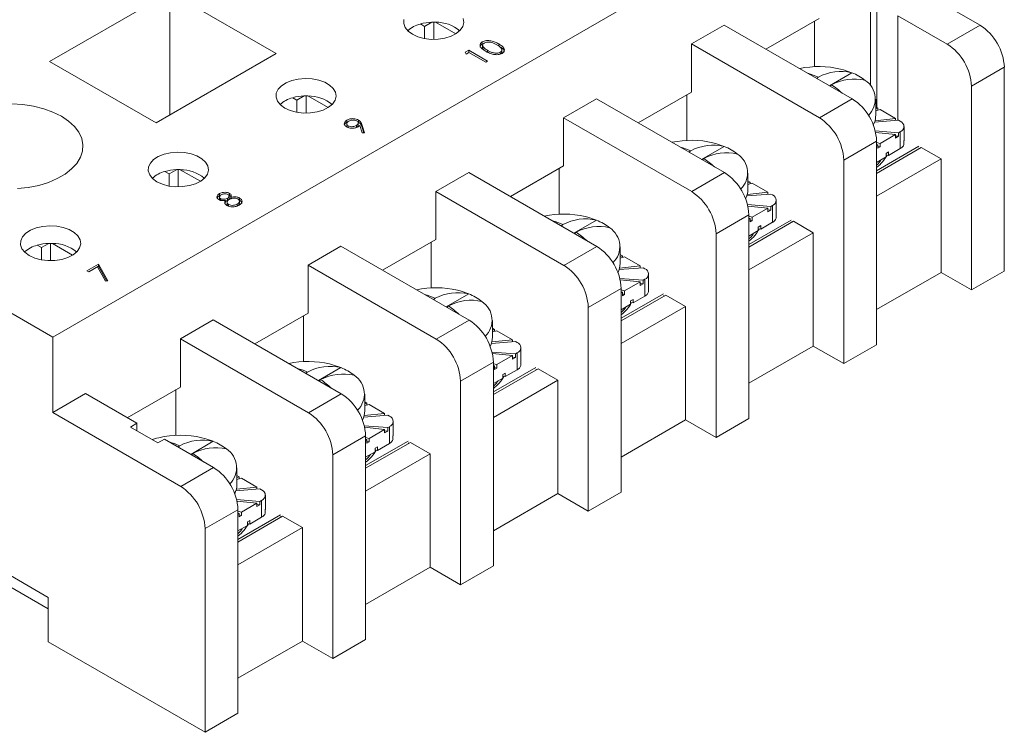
# Model space of a CAD drawing. Header units: inches. Extents: x 0.09 to 9.04, y 0 to 5.41.
# Tile 2 of 19: x 0.86 to 2.38, y 0 to 1.11. Entities that reach past the tile are written whole.
import ezdxf

# ---------------------------------------------------------------- set-up
doc = ezdxf.new("R2010")
doc.units = ezdxf.units.IN
doc.header["$MEASUREMENT"] = 0

msp = doc.modelspace()

# ---------------------------------------------------------------- linework, layer by layer
at = {"color": 7, "linetype": 'Continuous', "lineweight": 15}
for p, q in [((0.9096, 0.6168), (2.1485, 1.332)), ((2.347, 1.1004), (2.1485, 1.215)), ((1.0911, 1.1516), (0.9049, 1.0441)), ((1.2561, 1.0563), (1.0911, 1.1516)), ((1.0911, 0.9611), (1.0911, 1.1516)), ((2.1872, 0.9725), (2.1872, 1.1453)), ((2.1773, 1.0067), (2.1773, 1.1396)), ((2.2197, 1.1151), (2.2197, 0.9529)), ((2.296, 1.071), (2.2197, 1.1151)), ((1.4862, 1.0985), (1.4797, 1.1023)), ((1.4974, 1.105), (1.4862, 1.0985)), ((1.5003, 1.105), (1.5003, 1.0784)), ((1.5345, 1.087), (1.5032, 1.105)), ((1.8996, 1.0713), (1.9505, 1.1007)), ((1.9505, 1.1007), (2.149, 0.9861)), ((2.0976, 1.111), (2.0151, 1.0634)), ((2.0905, 1.1069), (2.0905, 1.0361)), ((2.296, 1.071), (2.347, 1.1004)), ((1.4862, 1.0985), (1.4862, 1.0796)), ((1.5755, 1.0712), (1.5755, 1.0745)), ((1.5755, 1.0712), (1.5779, 1.0723)), ((1.5761, 1.0696), (1.5761, 1.0655)), ((1.601, 1.0682), (1.601, 1.0714)), ((1.8996, 0.9967), (1.8996, 1.0713)), ((2.0981, 0.9567), (1.8996, 1.0713)), ((1.0699, 0.9488), (1.2561, 1.0563)), ((1.5491, 1.0584), (1.5545, 1.0615)), ((1.5504, 1.0557), (1.5491, 1.0584)), ((1.5503, 1.0558), (1.5545, 1.0582)), ((1.5549, 1.0583), (1.5504, 1.0557)), ((1.5545, 1.0615), (1.5838, 1.0446)), ((1.5545, 1.0582), (1.5545, 1.0615)), ((1.5545, 1.0582), (1.5547, 1.0581)), ((1.5811, 1.0431), (1.5549, 1.0583)), ((1.5837, 1.0582), (1.5837, 1.0615)), ((1.6033, 1.0553), (1.6033, 1.0585)), ((1.6059, 1.0585), (1.6059, 1.0625)), ((0.9049, 1.0441), (1.0699, 0.9488)), ((1.5838, 1.0446), (1.5811, 1.0431)), ((2.1485, 1.0267), (2.1135, 1.0066)), ((2.3847, 1.0351), (2.3338, 1.0057)), ((2.3847, 0.7193), (2.3847, 1.0351)), ((1.8996, 0.9967), (1.8171, 0.9491)), ((1.8925, 0.9926), (1.8925, 0.9218)), ((2.3338, 0.69), (2.3338, 1.0057)), ((1.2882, 0.9842), (1.2817, 0.988)), ((1.2994, 0.9907), (1.2882, 0.9842)), ((1.2882, 0.9842), (1.2882, 0.9653)), ((1.3023, 0.9907), (1.3023, 0.9641)), ((1.3365, 0.9727), (1.3052, 0.9907)), ((1.7016, 0.957), (1.7525, 0.9864)), ((1.7525, 0.9864), (1.951, 0.8718)), ((2.0981, 0.9567), (2.149, 0.9861)), ((2.1853, 0.9597), (2.1853, 0.9855)), ((2.1887, 0.9716), (2.1853, 0.9736)), ((2.1887, 0.9716), (2.1853, 0.9705)), ((2.192, 0.9696), (2.1853, 0.9678)), ((2.1887, 0.9716), (2.1887, 0.9687)), ((2.2162, 0.9557), (2.192, 0.9696)), ((0.9096, 0.6168), (0.3298, 0.9516)), ((1.3656, 0.9501), (1.3656, 0.9533)), ((1.3656, 0.9479), (1.3656, 0.9439)), ((1.3826, 0.9506), (1.3837, 0.9501)), ((1.3833, 0.945), (1.3833, 0.9491)), ((1.3837, 0.9501), (1.3837, 0.9534)), ((1.3889, 0.9465), (1.3931, 0.9337)), ((1.3889, 0.9432), (1.3889, 0.9465)), ((1.7016, 0.8824), (1.7016, 0.957)), ((1.9001, 0.8424), (1.7016, 0.957)), ((2.2208, 0.953), (2.1837, 0.9501)), ((2.2162, 0.9557), (2.1843, 0.9524)), ((2.2162, 0.9557), (2.2162, 0.9527)), ((2.2234, 0.9515), (2.2208, 0.953)), ((1.3678, 0.9411), (1.3678, 0.9444)), ((1.3804, 0.9417), (1.3804, 0.945)), ((1.3895, 0.9333), (1.3858, 0.9449)), ((1.3889, 0.9432), (1.392, 0.9336)), ((1.3931, 0.9337), (1.3895, 0.9333)), ((2.2208, 0.9337), (2.1845, 0.9365)), ((2.2162, 0.931), (2.1851, 0.9342)), ((2.192, 0.917), (2.2162, 0.931)), ((2.2162, 0.931), (2.2162, 0.9255)), ((2.2208, 0.9337), (2.2234, 0.9352)), ((2.2208, 0.9337), (2.2208, 0.9282)), ((2.2234, 0.9091), (2.2234, 0.9352)), ((2.2293, 0.9227), (2.2293, 0.9433)), ((2.1867, 0.9208), (2.1358, 0.8914)), ((2.1867, 0.6051), (2.1867, 0.9208)), ((2.192, 0.917), (2.1867, 0.9185)), ((2.1887, 0.9151), (2.1867, 0.9157)), ((2.192, 0.917), (2.192, 0.9116)), ((2.2162, 0.9286), (2.2208, 0.9282)), ((2.2208, 0.9282), (2.2162, 0.9255)), ((2.2291, 0.921), (2.2291, 0.9156)), ((1.9505, 0.9125), (1.9155, 0.8923)), ((2.1867, 0.914), (2.1887, 0.9151)), ((2.2524, 0.9127), (2.1867, 0.8748)), ((2.1867, 0.8707), (2.256, 0.9107)), ((2.1887, 0.9151), (2.1887, 0.9097)), ((2.1887, 0.9125), (2.192, 0.9116)), ((2.192, 0.9116), (2.1887, 0.9097)), ((2.2014, 0.9017), (2.2052, 0.904)), ((2.2014, 0.9017), (2.2014, 0.8963)), ((2.2052, 0.8985), (2.2234, 0.9091)), ((2.2052, 0.904), (2.2052, 0.8985)), ((2.2524, 0.91), (2.2536, 0.9093)), ((2.256, 0.9107), (2.2866, 0.893)), ((2.1358, 0.5757), (2.1358, 0.8914)), ((2.1867, 0.8878), (2.2014, 0.8963)), ((2.2866, 0.893), (2.1867, 0.8353)), ((2.2014, 0.8992), (2.2052, 0.8985)), ((2.2866, 0.7172), (2.2866, 0.893)), ((1.0902, 0.8699), (1.0837, 0.8737)), ((1.1014, 0.8764), (1.0902, 0.8699)), ((1.1043, 0.8764), (1.1043, 0.8498)), ((1.1385, 0.8584), (1.1073, 0.8764)), ((1.5036, 0.8427), (1.5545, 0.8721)), ((1.5545, 0.8721), (1.753, 0.7575)), ((1.7016, 0.8824), (1.6191, 0.8348)), ((1.6945, 0.8783), (1.6945, 0.8075)), ((1.9001, 0.8424), (1.951, 0.8718)), ((1.9873, 0.8454), (1.9873, 0.8712)), ((1.0902, 0.8699), (1.0902, 0.851)), ((1.9907, 0.8573), (1.9873, 0.8593)), ((1.9907, 0.8573), (1.9873, 0.8562)), ((1.994, 0.8554), (1.9873, 0.8535)), ((1.9907, 0.8573), (1.9907, 0.8544)), ((2.0182, 0.8414), (1.994, 0.8554)), ((1.1839, 0.8364), (1.1839, 0.8397)), ((1.5036, 0.7681), (1.5036, 0.8427)), ((1.7021, 0.7281), (1.5036, 0.8427)), ((2.0182, 0.8414), (1.9864, 0.8381)), ((2.0182, 0.8414), (2.0182, 0.8384)), ((1.168, 0.836), (1.168, 0.8393)), ((1.168, 0.836), (1.17, 0.8367)), ((1.168, 0.8342), (1.168, 0.8301)), ((1.1696, 0.8282), (1.1696, 0.8315)), ((1.1774, 0.8256), (1.1774, 0.8289)), ((1.18, 0.8263), (1.18, 0.8222)), ((1.1804, 0.8288), (1.1804, 0.8321)), ((1.1825, 0.8369), (1.1839, 0.8364)), ((1.183, 0.8318), (1.183, 0.8359)), ((1.1859, 0.8305), (1.1859, 0.8337)), ((1.1981, 0.8298), (1.1993, 0.8293)), ((1.1991, 0.8238), (1.1991, 0.8279)), ((1.1993, 0.8293), (1.1993, 0.8325)), ((2.0228, 0.8387), (1.9857, 0.8358)), ((2.0255, 0.8372), (2.0228, 0.8387)), ((2.0313, 0.8084), (2.0313, 0.8291)), ((1.1824, 0.8191), (1.1824, 0.8224)), ((1.1956, 0.8199), (1.1956, 0.8232)), ((2.0228, 0.8194), (1.9865, 0.8222)), ((2.0182, 0.8167), (1.9871, 0.8199)), ((1.994, 0.8028), (2.0182, 0.8167)), ((2.0182, 0.8167), (2.0182, 0.8112)), ((2.0182, 0.8143), (2.0228, 0.8139)), ((2.0228, 0.8139), (2.0182, 0.8112)), ((2.0228, 0.8194), (2.0255, 0.8209)), ((2.0228, 0.8194), (2.0228, 0.8139)), ((2.0255, 0.7948), (2.0255, 0.8209)), ((1.7525, 0.7982), (1.7175, 0.778)), ((1.9887, 0.8065), (1.9378, 0.7771)), ((1.9887, 0.4908), (1.9887, 0.8065)), ((1.994, 0.8028), (1.9887, 0.8042)), ((1.9907, 0.8008), (1.9887, 0.8014)), ((1.9887, 0.7997), (1.9907, 0.8008)), ((2.0545, 0.7984), (1.9887, 0.7605)), ((1.9887, 0.7564), (2.058, 0.7964)), ((1.9907, 0.8008), (1.9907, 0.7954)), ((1.9907, 0.7982), (1.994, 0.7973)), ((1.994, 0.7973), (1.9907, 0.7954)), ((1.994, 0.8028), (1.994, 0.7973)), ((2.0072, 0.7842), (2.0255, 0.7948)), ((2.0311, 0.8067), (2.0311, 0.8013)), ((2.0545, 0.7957), (2.0556, 0.795)), ((2.058, 0.7964), (2.0886, 0.7787)), ((1.9887, 0.7735), (2.0034, 0.782)), ((2.0886, 0.7787), (1.9887, 0.721)), ((2.0034, 0.7874), (2.0072, 0.7897)), ((2.0034, 0.7874), (2.0034, 0.782)), ((2.0034, 0.7849), (2.0072, 0.7842)), ((2.0072, 0.7897), (2.0072, 0.7842)), ((2.0886, 0.6029), (2.0886, 0.7787)), ((1.5036, 0.7681), (1.4211, 0.7205)), ((1.4965, 0.764), (1.4965, 0.6932)), ((1.9378, 0.4614), (1.9378, 0.7771)), ((0.8922, 0.7556), (0.8857, 0.7594)), ((0.9034, 0.7621), (0.8922, 0.7556)), ((0.8922, 0.7556), (0.8922, 0.7368)), ((0.9063, 0.7621), (0.9063, 0.7355)), ((0.9405, 0.7441), (0.9093, 0.7621)), ((1.3056, 0.7284), (1.3565, 0.7578)), ((1.3565, 0.7578), (1.555, 0.6432)), ((1.7021, 0.7281), (1.753, 0.7575)), ((1.7893, 0.7311), (1.7893, 0.7569)), ((1.7927, 0.743), (1.7893, 0.745)), ((1.7927, 0.743), (1.7893, 0.7419)), ((1.7961, 0.7411), (1.7893, 0.7392)), ((1.7927, 0.743), (1.7927, 0.7401)), ((1.8202, 0.7271), (1.7961, 0.7411)), ((0.9626, 0.7198), (0.9806, 0.7302)), ((0.9656, 0.7181), (0.9626, 0.7198)), ((0.9654, 0.7182), (0.9806, 0.7269)), ((0.9792, 0.7259), (0.9656, 0.7181)), ((0.9917, 0.7034), (0.9792, 0.7259)), ((0.9806, 0.7302), (0.9952, 0.704)), ((0.9806, 0.7269), (0.9806, 0.7302)), ((0.9806, 0.7269), (0.9935, 0.7037)), ((1.3056, 0.6538), (1.3056, 0.7284)), ((1.5041, 0.6138), (1.3056, 0.7284)), ((1.8248, 0.7244), (1.7877, 0.7215)), ((1.8202, 0.7271), (1.7884, 0.7238)), ((1.8202, 0.7271), (1.8202, 0.7241)), ((1.8275, 0.7229), (1.8248, 0.7244)), ((2.3338, 0.69), (2.3847, 0.7193)), ((0.9952, 0.704), (0.9917, 0.7034)), ((1.8248, 0.7051), (1.7885, 0.7079)), ((1.8202, 0.7024), (1.7891, 0.7056)), ((1.7961, 0.6885), (1.8202, 0.7024)), ((1.8202, 0.7024), (1.8202, 0.6969)), ((1.8248, 0.7051), (1.8275, 0.7066)), ((1.8248, 0.7051), (1.8248, 0.6996)), ((1.8275, 0.6805), (1.8275, 0.7066)), ((1.8333, 0.6941), (1.8333, 0.7148)), ((2.2866, 0.7172), (2.1867, 0.6595)), ((2.3338, 0.69), (2.2866, 0.7172)), ((1.7907, 0.6922), (1.7398, 0.6628)), ((1.7907, 0.3765), (1.7907, 0.6922)), ((1.7961, 0.6885), (1.7907, 0.6899)), ((1.7927, 0.6865), (1.7907, 0.6871)), ((1.7961, 0.6885), (1.7961, 0.683)), ((1.8202, 0.7), (1.8248, 0.6996)), ((1.8248, 0.6996), (1.8202, 0.6969)), ((1.8331, 0.6924), (1.8331, 0.687)), ((1.5545, 0.6839), (1.5195, 0.6637)), ((1.7907, 0.6854), (1.7927, 0.6865)), ((1.8565, 0.6841), (1.7907, 0.6462)), ((1.7907, 0.6421), (1.86, 0.6821)), ((1.7927, 0.6865), (1.7927, 0.6811)), ((1.7927, 0.684), (1.7961, 0.683)), ((1.7961, 0.683), (1.7927, 0.6811)), ((1.8054, 0.6731), (1.8092, 0.6754)), ((1.8054, 0.6731), (1.8054, 0.6677)), ((1.8092, 0.6699), (1.8275, 0.6805)), ((1.8092, 0.6754), (1.8092, 0.6699)), ((1.8565, 0.6814), (1.8576, 0.6807)), ((1.86, 0.6821), (1.8906, 0.6644)), ((1.7398, 0.3471), (1.7398, 0.6628)), ((1.7907, 0.6592), (1.8054, 0.6677)), ((1.8906, 0.6644), (1.7907, 0.6067)), ((1.8054, 0.6706), (1.8092, 0.6699)), ((1.8906, 0.4886), (1.8906, 0.6644)), ((1.1076, 0.6141), (1.1585, 0.6435)), ((1.1585, 0.6435), (1.357, 0.5289)), ((1.3056, 0.6538), (1.2231, 0.6062)), ((1.2986, 0.6497), (1.2986, 0.5789)), ((1.5041, 0.6138), (1.555, 0.6432)), ((1.5913, 0.6168), (1.5913, 0.6426)), ((1.5947, 0.6287), (1.5913, 0.6307)), ((1.5947, 0.6287), (1.5913, 0.6277)), ((1.5981, 0.6268), (1.5913, 0.6249)), ((1.5947, 0.6287), (1.5947, 0.6258)), ((1.6222, 0.6128), (1.5981, 0.6268)), ((0.9096, 0.4998), (0.9096, 0.6168)), ((1.1076, 0.5395), (1.1076, 0.6141)), ((1.3061, 0.4995), (1.1076, 0.6141)), ((1.6222, 0.6128), (1.5904, 0.6095)), ((1.6222, 0.6128), (1.6222, 0.6098)), ((1.6268, 0.6101), (1.5897, 0.6072)), ((1.6295, 0.6086), (1.6268, 0.6101)), ((1.6353, 0.5798), (1.6353, 0.6005)), ((2.0886, 0.6029), (1.9887, 0.5452)), ((2.1358, 0.5757), (2.0886, 0.6029)), ((2.1358, 0.5757), (2.1867, 0.6051)), ((1.6268, 0.5908), (1.5906, 0.5936)), ((1.6222, 0.5881), (1.5911, 0.5913)), ((1.5981, 0.5742), (1.6222, 0.5881)), ((1.6222, 0.5881), (1.6222, 0.5826)), ((1.6222, 0.5857), (1.6268, 0.5853)), ((1.6268, 0.5853), (1.6222, 0.5826)), ((1.6268, 0.5908), (1.6295, 0.5923)), ((1.6268, 0.5908), (1.6268, 0.5853)), ((1.6295, 0.5662), (1.6295, 0.5923)), ((1.3565, 0.5696), (1.3216, 0.5494)), ((1.5927, 0.5779), (1.5418, 0.5485)), ((1.5927, 0.2622), (1.5927, 0.5779)), ((1.5981, 0.5742), (1.5927, 0.5756)), ((1.5947, 0.5722), (1.5927, 0.5728)), ((1.5927, 0.5711), (1.5947, 0.5722)), ((1.6585, 0.5698), (1.5927, 0.5319)), ((1.5927, 0.5278), (1.662, 0.5678)), ((1.5947, 0.5722), (1.5947, 0.5668)), ((1.5947, 0.5697), (1.5981, 0.5687)), ((1.5981, 0.5687), (1.5947, 0.5668)), ((1.5981, 0.5742), (1.5981, 0.5687)), ((1.6112, 0.5556), (1.6295, 0.5662)), ((1.6351, 0.5781), (1.6351, 0.5727)), ((1.6585, 0.5671), (1.6596, 0.5664)), ((1.662, 0.5678), (1.6926, 0.5501)), ((1.5927, 0.5449), (1.6074, 0.5534)), ((1.6926, 0.5501), (1.5927, 0.4924)), ((1.6074, 0.5589), (1.6112, 0.5611)), ((1.6074, 0.5589), (1.6074, 0.5534)), ((1.6074, 0.5563), (1.6112, 0.5556)), ((1.6112, 0.5611), (1.6112, 0.5556)), ((1.6926, 0.3743), (1.6926, 0.5501)), ((0.3369, 0.5397), (0.9026, 0.2132)), ((1.1076, 0.5395), (1.0251, 0.4919)), ((1.1006, 0.5354), (1.1006, 0.4646)), ((1.5418, 0.2328), (1.5418, 0.5485)), ((0.9096, 0.4998), (0.9606, 0.5292)), ((0.9606, 0.5292), (1.0402, 0.4832)), ((1.3061, 0.4995), (1.357, 0.5289)), ((1.3933, 0.5025), (1.3933, 0.5283)), ((1.3967, 0.5144), (1.3933, 0.5164)), ((1.3967, 0.5144), (1.3933, 0.5134)), ((1.4001, 0.5125), (1.3933, 0.5106)), ((1.3967, 0.5144), (1.3967, 0.5115)), ((1.4242, 0.4985), (1.4001, 0.5125)), ((0.9026, 0.1958), (0.3779, 0.4986)), ((1.1081, 0.3852), (0.9096, 0.4998)), ((1.4289, 0.4958), (1.3917, 0.4929)), ((1.4242, 0.4985), (1.3924, 0.4952)), ((1.4242, 0.4985), (1.4242, 0.4955)), ((1.4315, 0.4943), (1.4289, 0.4958)), ((1.8906, 0.4886), (1.7907, 0.4309)), ((1.9378, 0.4614), (1.8906, 0.4886)), ((1.9378, 0.4614), (1.9887, 0.4908)), ((1.0402, 0.4832), (1.0303, 0.4775)), ((1.0303, 0.4775), (1.0728, 0.453)), ((1.0402, 0.4832), (1.0402, 0.4718)), ((1.4289, 0.4765), (1.3926, 0.4793)), ((1.4242, 0.4738), (1.3931, 0.477)), ((1.4001, 0.4599), (1.4242, 0.4738)), ((1.4242, 0.4738), (1.4242, 0.4683)), ((1.4289, 0.4765), (1.4315, 0.478)), ((1.4289, 0.4765), (1.4289, 0.471)), ((1.4315, 0.4519), (1.4315, 0.478)), ((1.4373, 0.4655), (1.4373, 0.4862)), ((1.0728, 0.453), (1.0827, 0.4587)), ((1.0827, 0.4587), (1.159, 0.4146)), ((1.3947, 0.4636), (1.3438, 0.4342)), ((1.3947, 0.1479), (1.3947, 0.4636)), ((1.4001, 0.4599), (1.3947, 0.4614)), ((1.3967, 0.4579), (1.3947, 0.4585)), ((1.3947, 0.4568), (1.3967, 0.4579)), ((1.3967, 0.4579), (1.3967, 0.4525)), ((1.4001, 0.4599), (1.4001, 0.4544)), ((1.4242, 0.4714), (1.4289, 0.471)), ((1.4289, 0.471), (1.4242, 0.4683)), ((1.4371, 0.4638), (1.4371, 0.4584)), ((1.1585, 0.4553), (1.1236, 0.4351)), ((1.4605, 0.4555), (1.3947, 0.4176)), ((1.3947, 0.4135), (1.464, 0.4535)), ((1.3967, 0.4554), (1.4001, 0.4544)), ((1.4001, 0.4544), (1.3967, 0.4525)), ((1.4094, 0.4446), (1.4132, 0.4468)), ((1.4094, 0.4446), (1.4094, 0.4391)), ((1.4132, 0.4413), (1.4315, 0.4519)), ((1.4132, 0.4468), (1.4132, 0.4413)), ((1.4605, 0.4528), (1.4617, 0.4521)), ((1.464, 0.4535), (1.4947, 0.4358)), ((1.3438, 0.1185), (1.3438, 0.4342)), ((1.3947, 0.4306), (1.4094, 0.4391)), ((1.4947, 0.4358), (1.3947, 0.3781)), ((1.4094, 0.442), (1.4132, 0.4413)), ((1.4947, 0.26), (1.4947, 0.4358)), ((1.1081, 0.3852), (1.159, 0.4146)), ((1.1953, 0.3882), (1.1953, 0.4141)), ((1.1987, 0.4001), (1.1953, 0.4021)), ((1.1987, 0.4001), (1.1953, 0.3991)), ((1.2021, 0.3982), (1.1953, 0.3963)), ((1.1987, 0.4001), (1.1987, 0.3972)), ((1.2262, 0.3842), (1.2021, 0.3982)), ((1.2309, 0.3815), (1.1937, 0.3786)), ((1.2262, 0.3842), (1.1944, 0.3809)), ((1.2262, 0.3842), (1.2262, 0.3812)), ((1.2335, 0.38), (1.2309, 0.3815)), ((1.2394, 0.3512), (1.2394, 0.3719)), ((1.6926, 0.3743), (1.5927, 0.3166)), ((1.7398, 0.3471), (1.6926, 0.3743)), ((1.7398, 0.3471), (1.7907, 0.3765)), ((1.2309, 0.3622), (1.1946, 0.365)), ((1.2262, 0.3595), (1.1951, 0.3627)), ((1.2021, 0.3456), (1.2262, 0.3595)), ((1.2262, 0.3595), (1.2262, 0.354)), ((1.2262, 0.3571), (1.2309, 0.3567)), ((1.2309, 0.3567), (1.2262, 0.354)), ((1.2309, 0.3622), (1.2335, 0.3637)), ((1.2309, 0.3622), (1.2309, 0.3567)), ((1.2335, 0.3376), (1.2335, 0.3637)), ((1.1967, 0.3493), (1.1458, 0.3199)), ((1.1967, 0.0336), (1.1967, 0.3493)), ((1.2021, 0.3456), (1.1967, 0.3471)), ((1.1987, 0.3436), (1.1967, 0.3442)), ((1.1967, 0.3425), (1.1987, 0.3436)), ((1.2625, 0.3412), (1.1967, 0.3033)), ((1.1967, 0.2992), (1.266, 0.3392)), ((1.1987, 0.3436), (1.1987, 0.3382)), ((1.1987, 0.3411), (1.2021, 0.3401)), ((1.2021, 0.3401), (1.1987, 0.3382)), ((1.2021, 0.3456), (1.2021, 0.3401)), ((1.2153, 0.327), (1.2335, 0.3376)), ((1.2392, 0.3495), (1.2392, 0.3441)), ((1.2625, 0.3385), (1.2637, 0.3378)), ((1.266, 0.3392), (1.2967, 0.3215)), ((1.1967, 0.3163), (1.2114, 0.3248)), ((1.2967, 0.3215), (1.1967, 0.2638)), ((1.2114, 0.3303), (1.2153, 0.3325)), ((1.2114, 0.3303), (1.2114, 0.3248)), ((1.2114, 0.3277), (1.2153, 0.327)), ((1.2153, 0.3325), (1.2153, 0.327)), ((1.2967, 0.1457), (1.2967, 0.3215)), ((1.1458, 0.0042), (1.1458, 0.3199)), ((1.4947, 0.26), (1.3947, 0.2023)), ((1.5418, 0.2328), (1.4947, 0.26)), ((1.5418, 0.2328), (1.5927, 0.2622)), ((0.9026, 0.2132), (0.9026, 0.1446)), ((0.9026, 0.1446), (1.1458, 0.0042)), ((1.2967, 0.1457), (1.1967, 0.088)), ((1.3438, 0.1185), (1.2967, 0.1457)), ((1.3438, 0.1185), (1.3947, 0.1479)), ((1.1458, 0.0042), (1.1967, 0.0336))]:
    msp.add_line(p, q, dxfattribs=at)
at = {"color": 7, "linetype": 'Continuous', "lineweight": 15, "flags": 128}
for points in [[(1.4541, 1.1092), (1.4538, 1.103), (1.456, 1.0968), (1.4606, 1.0912), (1.4673, 1.0863)], [(1.4673, 1.0863), (1.4758, 1.0824), (1.4856, 1.0797), (1.4962, 1.0785), (1.5071, 1.0787), (1.5175, 1.0803), (1.5271, 1.0832), (1.5352, 1.0874), (1.5414, 1.0925), (1.5454, 1.0983), (1.547, 1.1045), (1.546, 1.1108)], [(2.1485, 1.0267), (2.1352, 1.0312), (2.1309, 1.0323)], [(1.2693, 0.972), (1.2778, 0.9681), (1.2876, 0.9654), (1.2983, 0.9642), (1.3091, 0.9644), (1.3196, 0.966), (1.3291, 0.9689), (1.3372, 0.9731), (1.3434, 0.9782), (1.3474, 0.984), (1.349, 0.9902), (1.348, 0.9965), (1.3446, 1.0024), (1.3389, 1.0077), (1.3313, 1.0121), (1.322, 1.0154), (1.3118, 1.0174), (1.301, 1.0179), (1.2902, 1.017), (1.2802, 1.0147), (1.2713, 1.0111), (1.2641, 1.0065), (1.259, 1.001), (1.2562, 0.9949), (1.2558, 0.9887), (1.258, 0.9825), (1.2626, 0.9769), (1.2693, 0.972)], [(0.855, 0.8471), (0.8718, 0.8489), (0.888, 0.8521), (0.9031, 0.8568), (0.9168, 0.8626), (0.9289, 0.8696), (0.939, 0.8775), (0.947, 0.8862), (0.9527, 0.8956), (0.9558, 0.9053), (0.9565, 0.9151), (0.9546, 0.9249), (0.9502, 0.9344), (0.9433, 0.9435), (0.9342, 0.9518), (0.9231, 0.9593), (0.9101, 0.9657), (0.8957, 0.971), (0.88, 0.9749), (0.8635, 0.9775), (0.8465, 0.9786)], [(1.9505, 0.9125), (1.9372, 0.9169), (1.9329, 0.9181)], [(1.0713, 0.8577), (1.0798, 0.8538), (1.0897, 0.8511), (1.1003, 0.8499), (1.1111, 0.8501), (1.1216, 0.8517), (1.1311, 0.8547), (1.1392, 0.8588), (1.1454, 0.8639), (1.1494, 0.8697), (1.151, 0.8759), (1.15, 0.8822), (1.1466, 0.8881), (1.1409, 0.8934), (1.1333, 0.8979), (1.1241, 0.9011), (1.1138, 0.9031), (1.103, 0.9036), (1.0923, 0.9027), (1.0822, 0.9004), (1.0733, 0.8968), (1.0661, 0.8922), (1.061, 0.8867), (1.0582, 0.8806), (1.0578, 0.8744), (1.06, 0.8682), (1.0646, 0.8626), (1.0713, 0.8577)], [(1.7525, 0.7982), (1.7392, 0.8027), (1.7349, 0.8038)], [(0.8733, 0.7434), (0.8818, 0.7395), (0.8917, 0.7369), (0.9023, 0.7356), (0.9131, 0.7358), (0.9236, 0.7374), (0.9331, 0.7404), (0.9412, 0.7445), (0.9474, 0.7496), (0.9514, 0.7555), (0.953, 0.7616), (0.952, 0.7679), (0.9486, 0.7738), (0.943, 0.7791), (0.9353, 0.7836), (0.9261, 0.7868), (0.9158, 0.7888), (0.905, 0.7894), (0.8943, 0.7884), (0.8842, 0.7861), (0.8753, 0.7825), (0.8681, 0.7779), (0.863, 0.7724), (0.8602, 0.7663), (0.8599, 0.7601), (0.862, 0.7539), (0.8666, 0.7483), (0.8733, 0.7434)], [(1.5545, 0.6839), (1.5412, 0.6884), (1.5369, 0.6895)], [(1.3565, 0.5696), (1.3433, 0.5741), (1.3389, 0.5752)], [(1.0743, 0.4609), (1.0708, 0.46), (1.0641, 0.458)], [(1.1585, 0.4553), (1.1453, 0.4598), (1.141, 0.4609)]]:
    msp.add_lwpolyline(points, dxfattribs=at)
at = {"color": 7, "linetype": 'Continuous', "lineweight": 15}
for centre, radius, start, end in [((1.4905, 1.0585), 0.0451, 103.9429, 132.5706), ((1.4999, 1.0301), 0.075, 91.8788, 105.6113), ((1.5003, 1.0243), 0.0808, 87.9266, 92.0734), ((1.5044, 1.049), 0.056, 49.6975, 91.1633), ((2.3028, 1.0314), 0.082, 2.6055, 57.3945), ((2.2519, 1.002), 0.082, 2.6055, 57.3945), ((2.0976, 0.8919), 0.1444, 76.6573, 102.0006), ((2.1315, 0.9546), 0.0741, 76.7962, 118.2243), ((2.118, 0.9502), 0.0824, 51.7393, 68.2661), ((2.152, 0.9428), 0.0741, 76.7962, 118.2243), ((2.1499, 0.9858), 0.0348, 313.775, 56.773), ((1.2925, 0.9442), 0.0451, 103.9429, 132.5706), ((1.3019, 0.9158), 0.075, 91.8788, 105.6113), ((1.3023, 0.91), 0.0808, 87.9266, 92.0734), ((1.3064, 0.9347), 0.056, 49.6975, 91.1633), ((2.1048, 0.9171), 0.082, 2.6055, 57.3945), ((2.0539, 0.8877), 0.082, 2.6055, 57.3945), ((2.1538, 0.9599), 0.0314, 332.3806, 359.5317), ((2.2204, 0.9433), 0.00873, 290.7834, 69.2166), ((1.8996, 0.7776), 0.1444, 76.6573, 102.0006), ((2.2225, 0.9227), 0.00679, 345.8163, 359.9426), ((1.9336, 0.8403), 0.0741, 76.7962, 118.2243), ((1.9541, 0.8285), 0.0741, 76.7962, 118.2243), ((1.92, 0.8359), 0.0824, 51.7393, 68.2661), ((1.9519, 0.8715), 0.0348, 313.775, 56.773), ((2.2185, 0.9191), 0.0112, 296.322, 341.7374), ((1.0946, 0.8299), 0.0451, 103.9429, 132.5706), ((1.1039, 0.8015), 0.075, 91.8788, 105.6113), ((1.1043, 0.7957), 0.0808, 87.9266, 92.0734), ((1.1084, 0.8204), 0.056, 49.6975, 91.1633), ((1.9068, 0.8028), 0.082, 2.6055, 57.3945), ((1.8559, 0.7734), 0.082, 2.6055, 57.3945), ((1.9558, 0.8456), 0.0314, 332.3806, 359.5317), ((2.0224, 0.8291), 0.00873, 290.7834, 69.2166), ((1.7016, 0.6633), 0.1444, 76.6573, 102.0006), ((1.7356, 0.726), 0.0741, 76.7962, 118.2243), ((1.722, 0.7216), 0.0824, 51.7393, 68.2661), ((2.0205, 0.8048), 0.0112, 296.322, 341.7374), ((2.0245, 0.8084), 0.00679, 345.8163, 359.9426), ((1.7561, 0.7142), 0.0741, 76.7962, 118.2243), ((1.7539, 0.7572), 0.0348, 313.775, 56.773), ((0.8966, 0.7156), 0.0451, 103.9429, 132.5706), ((0.9059, 0.6872), 0.075, 91.8788, 105.6113), ((0.9063, 0.6814), 0.0808, 87.9266, 92.0734), ((0.9104, 0.7061), 0.056, 49.6975, 91.1633), ((1.7088, 0.6885), 0.082, 2.6055, 57.3945), ((1.6579, 0.6591), 0.082, 2.6055, 57.3945), ((1.7578, 0.7313), 0.0314, 332.3806, 359.5317), ((1.8244, 0.7148), 0.00873, 290.7834, 69.2166), ((1.5036, 0.549), 0.1444, 76.6573, 102.0006), ((1.8225, 0.6905), 0.0112, 296.322, 341.7374), ((1.8265, 0.6941), 0.00679, 345.8163, 359.9426), ((1.5376, 0.6117), 0.0741, 76.7962, 118.2243), ((1.5581, 0.5999), 0.0741, 76.7962, 118.2243), ((1.524, 0.6073), 0.0824, 51.7393, 68.2661), ((1.5559, 0.6429), 0.0348, 313.775, 56.773), ((1.5108, 0.5742), 0.082, 2.6055, 57.3945), ((1.4599, 0.5448), 0.082, 2.6055, 57.3945), ((1.5598, 0.617), 0.0314, 332.3806, 359.5317), ((1.6264, 0.6005), 0.00873, 290.7834, 69.2166), ((1.3056, 0.4347), 0.1444, 76.6573, 102.0006), ((1.3396, 0.4974), 0.0741, 76.7962, 118.2243), ((1.326, 0.493), 0.0824, 51.7393, 68.2661), ((1.6245, 0.5762), 0.0112, 296.322, 341.7374), ((1.6285, 0.5798), 0.00679, 345.8163, 359.9426), ((1.3601, 0.4856), 0.0741, 76.7962, 118.2243), ((1.358, 0.5286), 0.0348, 313.775, 56.773), ((1.3128, 0.4599), 0.082, 2.6055, 57.3945), ((1.2619, 0.4305), 0.082, 2.6055, 57.3945), ((1.3619, 0.5027), 0.0314, 332.3806, 359.5317), ((1.4284, 0.4862), 0.00873, 290.7834, 69.2166), ((1.1076, 0.3204), 0.1444, 76.6573, 103.3427), ((1.4265, 0.4619), 0.0112, 296.322, 341.7374), ((1.4306, 0.4655), 0.00679, 345.8163, 359.9426), ((1.1416, 0.3831), 0.0741, 76.7962, 118.2243), ((1.1621, 0.3713), 0.0741, 76.7962, 118.2243), ((1.128, 0.3787), 0.0824, 51.7393, 68.2661), ((1.16, 0.4143), 0.0348, 313.775, 56.773), ((1.1149, 0.3456), 0.082, 2.6055, 57.3945), ((1.0639, 0.3162), 0.082, 2.6055, 57.3945), ((1.1639, 0.3885), 0.0314, 332.3806, 359.5317), ((1.2304, 0.3719), 0.00873, 290.7834, 69.2166), ((1.2326, 0.3512), 0.00679, 345.8163, 359.9426), ((1.2285, 0.3476), 0.0112, 296.322, 341.7374)]:
    msp.add_arc(centre, radius, start, end, dxfattribs=at)
at = {"color": 8, "linetype": 'Continuous', "lineweight": 15}
for centre, radius, start, end in [((2.0543, 0.9292), 0.1, 65.0257, 75.0336), ((2.0173, 0.8652), 0.1742, 48.2078, 55.0908), ((1.8563, 0.8149), 0.1, 65.0257, 75.0336), ((1.8193, 0.7509), 0.1742, 48.2078, 55.0908), ((2.1513, 0.9268), 0.0587, 307.1256, 331.6668), ((1.6583, 0.7006), 0.1, 65.0257, 75.0336), ((1.6213, 0.6366), 0.1742, 48.2078, 55.0908), ((1.9533, 0.8125), 0.0587, 307.1256, 331.6668), ((1.4603, 0.5863), 0.1, 65.0257, 75.0336), ((1.4233, 0.5223), 0.1742, 48.2078, 55.0908), ((1.7553, 0.6982), 0.0587, 307.1256, 331.6668), ((1.2623, 0.472), 0.1, 65.0257, 75.0336), ((1.2253, 0.408), 0.1742, 48.2078, 55.0908), ((1.5573, 0.5839), 0.0587, 307.1256, 331.6668), ((1.0643, 0.3577), 0.1, 65.0257, 75.0336), ((1.0273, 0.2937), 0.1742, 48.2078, 55.0908), ((1.3593, 0.4696), 0.0587, 307.1256, 331.6668), ((1.1613, 0.3553), 0.0587, 307.1256, 331.6668)]:
    msp.add_arc(centre, radius, start, end, dxfattribs=at)
at = {"color": 7, "linetype": 'Continuous', "lineweight": 15}
for points, knots in [([(1.5811, 1.06), (1.5795, 1.061), (1.5761, 1.063), (1.573, 1.066), (1.5719, 1.0688), (1.572, 1.0709), (1.5732, 1.0729), (1.5747, 1.0739), (1.5755, 1.0745)], [0, 0, 0, 0, 0.250527, 0.500166, 0.625277, 0.750202, 0.875108, 1, 1, 1, 1]), ([(1.5721, 1.0663), (1.5721, 1.0667), (1.5721, 1.0678), (1.5732, 1.0696), (1.5747, 1.0707), (1.5755, 1.0712)], [0, 0, 0, 0, 0.240348, 0.620196, 1, 1, 1, 1]), ([(1.5755, 1.0745), (1.5764, 1.0749), (1.5783, 1.0759), (1.583, 1.0768), (1.5892, 1.0764), (1.5957, 1.0743), (1.5992, 1.0724), (1.601, 1.0714)], [0, 0, 0, 0, 0.125185, 0.250372, 0.498892, 0.749021, 1, 1, 1, 1]), ([(1.5786, 1.0728), (1.578, 1.0724), (1.5768, 1.0715), (1.576, 1.0699), (1.5761, 1.0683), (1.5777, 1.0651), (1.581, 1.0631), (1.5837, 1.0615)], [0, 0, 0, 0, 0.125135, 0.250379, 0.375521, 0.500859, 1, 1, 1, 1]), ([(1.5983, 1.0699), (1.5955, 1.0714), (1.5913, 1.0737), (1.5845, 1.0744), (1.5808, 1.0738), (1.5793, 1.0731), (1.5786, 1.0728)], [0, 0, 0, 0, 0.500057, 0.749047, 0.874596, 1, 1, 1, 1]), ([(1.6046, 1.065), (1.6036, 1.066), (1.6019, 1.0678), (1.5994, 1.0693), (1.5983, 1.0699)], [0, 0, 0, 0, 0.559599, 1, 1, 1, 1]), ([(1.601, 1.0714), (1.6026, 1.0704), (1.606, 1.0684), (1.6096, 1.0647), (1.6102, 1.061), (1.6086, 1.0584), (1.607, 1.0573), (1.6062, 1.0567)], [0, 0, 0, 0, 0.25099, 0.501113, 0.74962, 0.874814, 1, 1, 1, 1]), ([(1.5762, 1.0659), (1.5762, 1.0656), (1.5761, 1.0647), (1.5778, 1.0618), (1.5811, 1.0598), (1.5837, 1.0582)], [0, 0, 0, 0, 0.096866, 0.278133, 1, 1, 1, 1]), ([(1.6062, 1.0567), (1.6053, 1.0563), (1.6035, 1.0554), (1.5988, 1.0545), (1.5926, 1.0549), (1.5864, 1.0571), (1.5829, 1.059), (1.5811, 1.06)], [0, 0, 0, 0, 0.125182, 0.250353, 0.498771, 0.748943, 1, 1, 1, 1]), ([(1.5837, 1.0615), (1.5851, 1.0607), (1.5878, 1.0592), (1.5926, 1.0574), (1.5974, 1.0569), (1.6011, 1.0575), (1.6026, 1.0582), (1.6033, 1.0585)], [0, 0, 0, 0, 0.251088, 0.501373, 0.749626, 0.874876, 1, 1, 1, 1]), ([(1.601, 1.0682), (1.6026, 1.0671), (1.6059, 1.0651), (1.6095, 1.0618), (1.6095, 1.0595), (1.6095, 1.0586)], [0, 0, 0, 0, 0.378551, 0.755794, 1, 1, 1, 1]), ([(1.6033, 1.0585), (1.604, 1.059), (1.6054, 1.0601), (1.6062, 1.0625), (1.6052, 1.0641), (1.6046, 1.065)], [0, 0, 0, 0, 0.280213, 0.560806, 1, 1, 1, 1]), ([(1.6033, 1.0553), (1.604, 1.0558), (1.6053, 1.0568), (1.6061, 1.0582), (1.6058, 1.0588), (1.6058, 1.0589)], [0, 0, 0, 0, 0.492159, 0.984987, 1, 1, 1, 1]), ([(2.0965, 1.0199), (2.0965, 1.0199), (2.0962, 1.0198), (2.0957, 1.0194), (2.095, 1.0187), (2.0946, 1.0181), (2.0945, 1.0177), (2.0944, 1.0176)], [0, 0, 0, 0, 0.016543, 0.345134, 0.673457, 0.876745, 1, 1, 1, 1]), ([(2.1149, 1.0058), (2.115, 1.0059), (2.1152, 1.0063), (2.1157, 1.0071), (2.1164, 1.0077), (2.1168, 1.008), (2.117, 1.0081)], [0, 0, 0, 0, 0.122191, 0.452282, 0.782416, 1, 1, 1, 1]), ([(1.3653, 0.9428), (1.3641, 0.9437), (1.3617, 0.9454), (1.3614, 0.9486), (1.3628, 0.9513), (1.3647, 0.9527), (1.3656, 0.9533)], [0, 0, 0, 0, 0.279563, 0.558866, 0.779429, 1, 1, 1, 1]), ([(1.3622, 0.9465), (1.3624, 0.947), (1.363, 0.9483), (1.3646, 0.9494), (1.3656, 0.9501)], [0, 0, 0, 0, 0.381453, 1, 1, 1, 1]), ([(1.3656, 0.9533), (1.3671, 0.954), (1.3701, 0.9554), (1.3755, 0.9557), (1.3802, 0.955), (1.3825, 0.9539), (1.3837, 0.9534)], [0, 0, 0, 0, 0.279743, 0.55918, 0.77961, 1, 1, 1, 1]), ([(1.3685, 0.9515), (1.3677, 0.9509), (1.366, 0.9498), (1.3654, 0.9477), (1.3659, 0.9458), (1.3671, 0.9448), (1.3678, 0.9444)], [0, 0, 0, 0, 0.280167, 0.55999, 0.7801, 1, 1, 1, 1]), ([(1.3809, 0.952), (1.3798, 0.9524), (1.3777, 0.9533), (1.374, 0.9533), (1.3708, 0.9527), (1.3693, 0.9519), (1.3685, 0.9515)], [0, 0, 0, 0, 0.278768, 0.558626, 0.779185, 1, 1, 1, 1]), ([(1.3804, 0.945), (1.3812, 0.9455), (1.3829, 0.9467), (1.3835, 0.9487), (1.3828, 0.9506), (1.3815, 0.9515), (1.3809, 0.952)], [0, 0, 0, 0, 0.280249, 0.559573, 0.779792, 1, 1, 1, 1]), ([(1.3837, 0.9534), (1.3851, 0.9522), (1.3877, 0.9501), (1.3885, 0.9476), (1.3889, 0.9465)], [0, 0, 0, 0, 0.558195, 1, 1, 1, 1]), ([(1.3837, 0.9501), (1.3851, 0.9489), (1.3877, 0.9468), (1.3885, 0.9443), (1.3889, 0.9432)], [0, 0, 0, 0, 0.558195, 1, 1, 1, 1]), ([(1.3829, 0.943), (1.3815, 0.9423), (1.3786, 0.9409), (1.3733, 0.9406), (1.3686, 0.9412), (1.3664, 0.9423), (1.3653, 0.9428)], [0, 0, 0, 0, 0.279809, 0.559477, 0.779619, 1, 1, 1, 1]), ([(1.3656, 0.9443), (1.3656, 0.9437), (1.3656, 0.943), (1.3663, 0.9424), (1.3663, 0.9424)], [0, 0, 0, 0, 0.875985, 1, 1, 1, 1]), ([(1.3678, 0.9444), (1.3688, 0.9439), (1.371, 0.943), (1.3748, 0.9431), (1.378, 0.9438), (1.3796, 0.9446), (1.3804, 0.945)], [0, 0, 0, 0, 0.278424, 0.558364, 0.77908, 1, 1, 1, 1]), ([(1.3804, 0.9417), (1.3813, 0.9423), (1.3829, 0.9433), (1.3831, 0.9447), (1.3832, 0.9454)], [0, 0, 0, 0, 0.527079, 1, 1, 1, 1]), ([(1.3858, 0.9449), (1.3853, 0.9445), (1.3844, 0.9438), (1.3834, 0.9432), (1.3829, 0.943)], [0, 0, 0, 0, 0.559931, 1, 1, 1, 1]), ([(1.8985, 0.9056), (1.8985, 0.9056), (1.8982, 0.9055), (1.8977, 0.9051), (1.897, 0.9044), (1.8966, 0.9038), (1.8965, 0.9034), (1.8964, 0.9033)], [0, 0, 0, 0, 0.016543, 0.345134, 0.673457, 0.876745, 1, 1, 1, 1]), ([(1.9169, 0.8915), (1.917, 0.8916), (1.9172, 0.892), (1.9177, 0.8928), (1.9184, 0.8934), (1.9188, 0.8937), (1.919, 0.8938)], [0, 0, 0, 0, 0.122191, 0.452282, 0.782416, 1, 1, 1, 1]), ([(2.194, 0.892), (2.1931, 0.8907), (2.1913, 0.8877), (2.1883, 0.885), (2.1867, 0.8836)], [0, 0, 0, 0, 0.478985, 1, 1, 1, 1]), ([(1.168, 0.8393), (1.1693, 0.8399), (1.1719, 0.841), (1.1766, 0.8415), (1.1808, 0.8411), (1.1829, 0.8401), (1.1839, 0.8397)], [0, 0, 0, 0, 0.279934, 0.559664, 0.779946, 1, 1, 1, 1]), ([(1.1839, 0.8397), (1.1846, 0.8392), (1.1859, 0.8383), (1.1868, 0.8362), (1.1862, 0.8347), (1.1859, 0.8337)], [0, 0, 0, 0, 0.280155, 0.560268, 1, 1, 1, 1]), ([(1.167, 0.83), (1.166, 0.8308), (1.1641, 0.8324), (1.1641, 0.8352), (1.1655, 0.8375), (1.1672, 0.8387), (1.168, 0.8393)], [0, 0, 0, 0, 0.278837, 0.558483, 0.779173, 1, 1, 1, 1]), ([(1.1648, 0.8328), (1.1651, 0.8332), (1.1657, 0.8345), (1.1672, 0.8354), (1.168, 0.836)], [0, 0, 0, 0, 0.401815, 1, 1, 1, 1]), ([(1.1774, 0.8289), (1.1754, 0.8286), (1.1724, 0.8283), (1.1689, 0.8291), (1.1676, 0.8297), (1.167, 0.83)], [0, 0, 0, 0, 0.557718, 0.778918, 1, 1, 1, 1]), ([(1.1709, 0.8374), (1.1702, 0.837), (1.1688, 0.836), (1.1679, 0.8343), (1.1681, 0.8327), (1.1691, 0.8319), (1.1696, 0.8315)], [0, 0, 0, 0, 0.280674, 0.560566, 0.780625, 1, 1, 1, 1]), ([(1.1681, 0.8305), (1.1681, 0.8301), (1.168, 0.8297), (1.1684, 0.8294), (1.1684, 0.8294)], [0, 0, 0, 0, 0.915337, 1, 1, 1, 1]), ([(1.1696, 0.8315), (1.1706, 0.8311), (1.1725, 0.8304), (1.1757, 0.8306), (1.1784, 0.8311), (1.1797, 0.8318), (1.1804, 0.8321)], [0, 0, 0, 0, 0.277721, 0.558224, 0.779072, 1, 1, 1, 1]), ([(1.1812, 0.8382), (1.1803, 0.8386), (1.1785, 0.8392), (1.1744, 0.8391), (1.1722, 0.8381), (1.1709, 0.8374)], [0, 0, 0, 0, 0.278962, 0.559825, 1, 1, 1, 1]), ([(1.1797, 0.8209), (1.1788, 0.8215), (1.177, 0.8228), (1.176, 0.8257), (1.1769, 0.8276), (1.1774, 0.8289)], [0, 0, 0, 0, 0.279986, 0.55987, 1, 1, 1, 1]), ([(1.1774, 0.8277), (1.1777, 0.8278), (1.1789, 0.828), (1.1797, 0.8285), (1.1804, 0.8288)], [0, 0, 0, 0, 0.259932, 1, 1, 1, 1]), ([(1.1834, 0.8304), (1.1825, 0.8298), (1.1806, 0.8285), (1.1798, 0.8261), (1.1803, 0.8239), (1.1817, 0.8229), (1.1824, 0.8224)], [0, 0, 0, 0, 0.280279, 0.560102, 0.780299, 1, 1, 1, 1]), ([(1.1804, 0.8321), (1.1811, 0.8326), (1.1824, 0.8336), (1.1831, 0.8353), (1.1827, 0.837), (1.1817, 0.8378), (1.1812, 0.8382)], [0, 0, 0, 0, 0.280168, 0.56013, 0.780478, 1, 1, 1, 1]), ([(1.1804, 0.8288), (1.181, 0.8293), (1.1824, 0.8303), (1.1831, 0.8316), (1.183, 0.8322), (1.183, 0.8322)], [0, 0, 0, 0, 0.495966, 0.991567, 1, 1, 1, 1]), ([(1.1967, 0.831), (1.1956, 0.8314), (1.1933, 0.8324), (1.1893, 0.8323), (1.1859, 0.8316), (1.1843, 0.8308), (1.1834, 0.8304)], [0, 0, 0, 0, 0.278297, 0.558494, 0.779149, 1, 1, 1, 1]), ([(1.1839, 0.8364), (1.1846, 0.836), (1.1856, 0.8353), (1.1859, 0.8345), (1.186, 0.8343)], [0, 0, 0, 0, 0.723691, 1, 1, 1, 1]), ([(1.1859, 0.8337), (1.1885, 0.8341), (1.1923, 0.8346), (1.1969, 0.8337), (1.1985, 0.8329), (1.1993, 0.8325)], [0, 0, 0, 0, 0.558261, 0.779095, 1, 1, 1, 1]), ([(1.1956, 0.8232), (1.1966, 0.8238), (1.1984, 0.825), (1.1993, 0.8273), (1.1988, 0.8294), (1.1974, 0.8305), (1.1967, 0.831)], [0, 0, 0, 0, 0.28063, 0.56003, 0.780214, 1, 1, 1, 1]), ([(1.1956, 0.8199), (1.1965, 0.8205), (1.1983, 0.8217), (1.1993, 0.8234), (1.1991, 0.8242), (1.1991, 0.8242)], [0, 0, 0, 0, 0.498462, 0.994738, 1, 1, 1, 1]), ([(1.2031, 0.8277), (1.203, 0.8264), (1.2026, 0.824), (1.1998, 0.8222), (1.1986, 0.8214)], [0, 0, 0, 0, 0.557758, 1, 1, 1, 1]), ([(1.1993, 0.8325), (1.2004, 0.8317), (1.2024, 0.8303), (1.2029, 0.8285), (1.2031, 0.8277)], [0, 0, 0, 0, 0.559331, 1, 1, 1, 1]), ([(1.1993, 0.8293), (1.2004, 0.8285), (1.2024, 0.8271), (1.2029, 0.8253), (1.2031, 0.8245)], [0, 0, 0, 0, 0.559331, 1, 1, 1, 1]), ([(1.1986, 0.8214), (1.1971, 0.8206), (1.1941, 0.8191), (1.1884, 0.8186), (1.1834, 0.8192), (1.1809, 0.8204), (1.1797, 0.8209)], [0, 0, 0, 0, 0.280534, 0.559247, 0.779802, 1, 1, 1, 1]), ([(1.18, 0.8226), (1.18, 0.8219), (1.18, 0.8212), (1.1808, 0.8205), (1.1809, 0.8204)], [0, 0, 0, 0, 0.830386, 1, 1, 1, 1]), ([(1.1824, 0.8224), (1.1835, 0.8219), (1.1858, 0.821), (1.1911, 0.8211), (1.1939, 0.8224), (1.1956, 0.8232)], [0, 0, 0, 0, 0.279844, 0.560162, 1, 1, 1, 1]), ([(1.7005, 0.7913), (1.7005, 0.7913), (1.7002, 0.7912), (1.6997, 0.7908), (1.6991, 0.7901), (1.6986, 0.7895), (1.6985, 0.7891), (1.6984, 0.789)], [0, 0, 0, 0, 0.016543, 0.345134, 0.673457, 0.876745, 1, 1, 1, 1]), ([(1.7189, 0.7772), (1.719, 0.7773), (1.7192, 0.7777), (1.7197, 0.7785), (1.7204, 0.7791), (1.7209, 0.7794), (1.721, 0.7795)], [0, 0, 0, 0, 0.122191, 0.452282, 0.782416, 1, 1, 1, 1]), ([(1.996, 0.7777), (1.9951, 0.7764), (1.9933, 0.7734), (1.9903, 0.7707), (1.9887, 0.7693)], [0, 0, 0, 0, 0.478985, 1, 1, 1, 1]), ([(1.5025, 0.677), (1.5025, 0.677), (1.5022, 0.6769), (1.5017, 0.6765), (1.5011, 0.6758), (1.5006, 0.6752), (1.5005, 0.6748), (1.5005, 0.6747)], [0, 0, 0, 0, 0.016543, 0.345134, 0.673457, 0.876745, 1, 1, 1, 1]), ([(1.5209, 0.6629), (1.521, 0.663), (1.5212, 0.6635), (1.5217, 0.6642), (1.5224, 0.6648), (1.5229, 0.6651), (1.523, 0.6652)], [0, 0, 0, 0, 0.122191, 0.452282, 0.782416, 1, 1, 1, 1]), ([(1.798, 0.6634), (1.7971, 0.6621), (1.7953, 0.6591), (1.7923, 0.6564), (1.7907, 0.655)], [0, 0, 0, 0, 0.478985, 1, 1, 1, 1]), ([(1.3045, 0.5627), (1.3045, 0.5627), (1.3043, 0.5626), (1.3037, 0.5622), (1.3031, 0.5615), (1.3027, 0.5609), (1.3025, 0.5605), (1.3025, 0.5604)], [0, 0, 0, 0, 0.016543, 0.345134, 0.673457, 0.876745, 1, 1, 1, 1]), ([(1.323, 0.5486), (1.323, 0.5487), (1.3232, 0.5492), (1.3238, 0.5499), (1.3244, 0.5505), (1.3249, 0.5508), (1.325, 0.5509)], [0, 0, 0, 0, 0.122191, 0.452282, 0.782416, 1, 1, 1, 1]), ([(1.6, 0.5492), (1.5991, 0.5478), (1.5973, 0.5449), (1.5943, 0.5421), (1.5927, 0.5407)], [0, 0, 0, 0, 0.478985, 1, 1, 1, 1]), ([(1.1065, 0.4484), (1.1065, 0.4484), (1.1063, 0.4483), (1.1057, 0.4479), (1.1051, 0.4472), (1.1047, 0.4466), (1.1045, 0.4462), (1.1045, 0.4461)], [0, 0, 0, 0, 0.016543, 0.345134, 0.673457, 0.876745, 1, 1, 1, 1]), ([(1.125, 0.4343), (1.125, 0.4344), (1.1252, 0.4349), (1.1258, 0.4356), (1.1264, 0.4362), (1.1269, 0.4365), (1.1271, 0.4366)], [0, 0, 0, 0, 0.122191, 0.452282, 0.782416, 1, 1, 1, 1]), ([(1.402, 0.4349), (1.4011, 0.4335), (1.3993, 0.4306), (1.3963, 0.4278), (1.3947, 0.4264)], [0, 0, 0, 0, 0.478985, 1, 1, 1, 1]), ([(1.204, 0.3206), (1.2032, 0.3192), (1.2013, 0.3163), (1.1983, 0.3135), (1.1967, 0.3121)], [0, 0, 0, 0, 0.478985, 1, 1, 1, 1])]:
    msp.add_open_spline(points, degree=3, knots=knots, dxfattribs=at)

doc.saveas('drawing.dxf')
